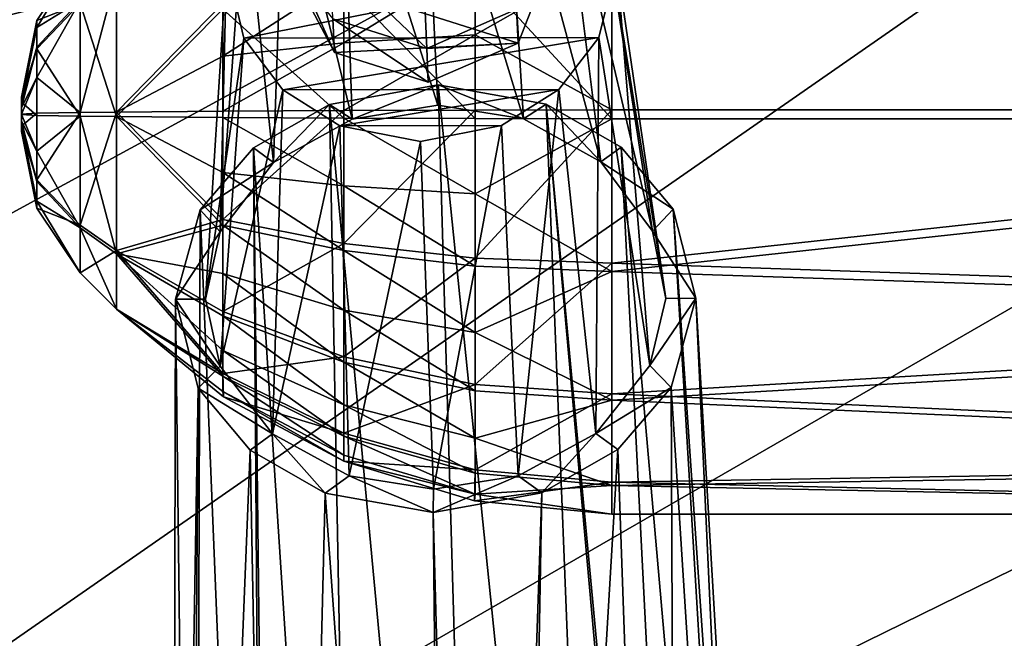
# Model space of a CAD drawing. Header units: metres. Extents: x -1004 to 0, y -808 to 0.
# Tile 24 of 97: x -835 to -786, y -174 to -143. Entities that reach past the tile are written whole.
import ezdxf

# ---------------------------------------------------------------- set-up
doc = ezdxf.new("R2010")
doc.units = ezdxf.units.M

msp = doc.modelspace()

# ---------------------------------------------------------------- linework, layer by layer
at = {"layer": 'top0123413'}
for points in [[(-994.037292, -794.032166, 90), (-994.037292, -10, 90), (-787.024658, -763.271118, 90)], [(-787.024658, -763.271118, 90), (-994.037292, -10, 90), (-533.424561, -638.481384, 90)], [(-994.037292, -10, 90), (-526.238708, -632.856445, 90), (-533.424561, -638.481384, 90)], [(-10, -10, 90), (-502.018646, -625.846375, 90), (-994.037292, -10, 90)], [(-502.018646, -625.846375, 90), (-510.034576, -626.560547, 90), (-994.037292, -10, 90)], [(-994.037292, -10, 90), (-510.034576, -626.560547, 90), (-518.256042, -628.853394, 90)], [(-518.256042, -628.853394, 90), (-526.238708, -632.856445, 90), (-994.037292, -10, 90)], [(-742.780518, -72.276802, 118.761467), (-792.152649, -69.16246, 118.815826), (-933.835571, -166.467499, 117.117363)], [(-933.835571, -166.467499, 117.117363), (-792.152649, -69.16246, 118.815826), (-930.932861, -128.084671, 117.787331)], [(-693.123474, -74.838211, 118.716751), (-742.780518, -72.276802, 118.761467), (-936.402649, -207.471207, 116.401634)], [(-936.402649, -207.471207, 116.401634), (-742.780518, -72.276802, 118.761467), (-933.835571, -166.467499, 117.117363)], [(-938.29071, -245.358398, 115.740311), (-646.118347, -76.727219, 118.683784), (-693.123474, -74.838211, 118.716751)], [(-938.29071, -245.358398, 115.740311), (-693.123474, -74.838211, 118.716751), (-936.402649, -207.471207, 116.401634)], [(-597.805054, -78.120209, 118.65947), (-646.118347, -76.727219, 118.683784), (-938.29071, -245.358398, 115.740311)], [(-939.738831, -283.879303, 115.067932), (-940.71405, -322.342346, 114.396553), (-597.805054, -78.120209, 118.65947)], [(-940.71405, -322.342346, 114.396553), (-513.875122, -606.131226, 109.443001), (-597.805054, -78.120209, 118.65947)], [(-939.738831, -283.879303, 115.067932), (-597.805054, -78.120209, 118.65947), (-938.29071, -245.358398, 115.740311)]]:
    msp.add_3dface(points, dxfattribs=at)
at = {"layer": 'top0123414'}
for points in [[(-918.452148, -133.331024, 2129.335449), (-901.793396, -155.042709, 2143.80835), (-502.018646, -55.05748, 2077.158447)], [(-901.793396, -155.042709, 2143.80835), (-820.791748, -194.333847, 2169.999756), (-502.018646, -55.05748, 2077.158447)], [(-502.018646, -55.05748, 2077.158447), (-820.791748, -194.333847, 2169.999756), (-502.018646, -194.333847, 2169.999756)], [(-502.018646, -57.672649, 2075.415039), (-898.363892, -158.604187, 2142.695801), (-914.9198, -137.676178, 2128.745361)], [(-820.791748, -195.279739, 2167.143799), (-898.363892, -158.604187, 2142.695801), (-502.018646, -57.672649, 2075.415039)], [(-502.018646, -195.279739, 2167.143799), (-820.791748, -195.279739, 2167.143799), (-502.018646, -57.672649, 2075.415039)], [(-901.793396, -155.042709, 2143.80835), (-892.526794, -164.336868, 2150.003662), (-820.791748, -194.333847, 2169.999756)], [(-820.791748, -195.279739, 2167.143799), (-879.806396, -175.047073, 2153.656738), (-898.363892, -158.604187, 2142.695801)], [(-892.526794, -164.336868, 2150.003662), (-882.831726, -172.402756, 2155.380371), (-820.791748, -194.333847, 2169.999756)], [(-820.791748, -194.333847, 2169.999756), (-882.831726, -172.402756, 2155.380371), (-872.716797, -179.259811, 2159.951416)]]:
    msp.add_3dface(points, dxfattribs=at)
at = {"layer": 'top0123415'}
for points in [[(-815.093689, -141.380844, 1731.151855), (-814.969543, -144.356766, 1740.032349), (-819.781982, -139.763992, 1731.548706)], [(-814.969543, -144.356766, 1740.032349), (-819.652527, -142.86673, 1740.807617), (-819.781982, -139.763992, 1731.548706)], [(-808.724548, -139.815399, 1746.451782), (-821.707153, -140.484756, 1746.393066), (-810.401672, -144.081909, 1744.521362)], [(-808.724548, -139.815399, 1746.451782), (-810.401672, -144.081909, 1744.521362), (-810.472107, -142.392761, 1740.849487)], [(-819.582092, -144.555878, 1744.479492), (-821.707153, -140.484756, 1746.393066), (-821.162415, -141.026489, 1741.683105)], [(-821.707153, -140.484756, 1746.393066), (-819.582092, -144.555878, 1744.479492), (-810.401672, -144.081909, 1744.521362)], [(-819.652527, -142.86673, 1740.807617), (-819.582092, -144.555878, 1744.479492), (-821.162415, -141.026489, 1741.683105)], [(-810.472107, -142.392761, 1740.849487), (-814.969543, -144.356766, 1740.032349), (-815.093689, -141.380844, 1731.151855)], [(-810.472107, -142.392761, 1740.849487), (-810.401672, -144.081909, 1744.521362), (-814.969543, -144.356766, 1740.032349)], [(-814.969543, -144.356766, 1740.032349), (-814.899048, -146.045898, 1743.704224), (-819.652527, -142.86673, 1740.807617)], [(-814.899048, -146.045898, 1743.704224), (-819.582092, -144.555878, 1744.479492), (-819.652527, -142.86673, 1740.807617)], [(-810.401672, -144.081909, 1744.521362), (-819.582092, -144.555878, 1744.479492), (-814.899048, -146.045898, 1743.704224)], [(-810.401672, -144.081909, 1744.521362), (-814.899048, -146.045898, 1743.704224), (-814.969543, -144.356766, 1740.032349)]]:
    msp.add_3dface(points, dxfattribs=at)
at = {"layer": 'top0123419'}
for points in [[(-815.154175, -131.288834, 1750.497559), (-819.203979, -132.093002, 1750.205444), (-814.40979, -147.189163, 1789.45459)], [(-811.115723, -132.080444, 1750.055908), (-815.154175, -131.288834, 1750.497559), (-810.134705, -147.873413, 1788.897217)], [(-815.154175, -131.288834, 1750.497559), (-814.40979, -147.189163, 1789.45459), (-810.134705, -147.873413, 1788.897217)], [(-819.203979, -132.093002, 1750.205444), (-822.070129, -133.896927, 1749.430542), (-818.700562, -147.886765, 1789.05542)], [(-819.203979, -132.093002, 1750.205444), (-818.700562, -147.886765, 1789.05542), (-814.40979, -147.189163, 1789.45459)], [(-808.277283, -133.873016, 1749.17688), (-811.115723, -132.080444, 1750.055908), (-806.265991, -150.026627, 1787.330322)], [(-811.115723, -132.080444, 1750.055908), (-810.134705, -147.873413, 1788.897217), (-806.265991, -150.026627, 1787.330322)], [(-822.070129, -133.896927, 1749.430542), (-824.06427, -136.489365, 1748.276245), (-822.617615, -150.051987, 1787.632446)], [(-822.070129, -133.896927, 1749.430542), (-822.617615, -150.051987, 1787.632446), (-818.700562, -147.886765, 1789.05542)], [(-806.316406, -136.461807, 1747.948364), (-808.277283, -133.873016, 1749.17688), (-803.675476, -153.490646, 1784.880737)], [(-808.277283, -133.873016, 1749.17688), (-806.265991, -150.026627, 1787.330322), (-803.675476, -153.490646, 1784.880737)], [(-824.06427, -136.489365, 1748.276245), (-825.285278, -153.523056, 1785.280762), (-822.617615, -150.051987, 1787.632446)], [(-824.06427, -136.489365, 1748.276245), (-824.967712, -140.164902, 1746.602783), (-825.285278, -153.523056, 1785.280762)], [(-805.463989, -140.135239, 1746.242065), (-806.316406, -136.461807, 1747.948364), (-803.020447, -156.846741, 1782.543701)], [(-806.316406, -136.461807, 1747.948364), (-803.675476, -153.490646, 1784.880737), (-803.020447, -156.846741, 1782.543701)], [(-826.016479, -156.881714, 1782.968994), (-824.967712, -140.164902, 1746.602783), (-824.115601, -143.837769, 1744.896851)], [(-824.967712, -140.164902, 1746.602783), (-826.016479, -156.881714, 1782.968994), (-825.285278, -153.523056, 1785.280762)], [(-824.115601, -143.837769, 1744.896851), (-824.967712, -140.164902, 1746.602783), (-805.463989, -140.135239, 1746.242065)], [(-806.367737, -143.811356, 1744.568359), (-824.115601, -143.837769, 1744.896851), (-805.463989, -140.135239, 1746.242065)], [(-803.818481, -160.207703, 1780.231689), (-806.367737, -143.811356, 1744.568359), (-805.463989, -140.135239, 1746.242065)], [(-803.020447, -156.846741, 1782.543701), (-803.818481, -160.207703, 1780.231689), (-805.463989, -140.135239, 1746.242065)], [(-825.294495, -160.239716, 1780.629272), (-826.016479, -156.881714, 1782.968994), (-824.115601, -143.837769, 1744.896851)], [(-825.294495, -160.239716, 1780.629272), (-824.115601, -143.837769, 1744.896851), (-822.157654, -146.424194, 1743.669556)], [(-822.157654, -146.424194, 1743.669556), (-824.115601, -143.837769, 1744.896851), (-806.367737, -143.811356, 1744.568359)], [(-808.364807, -146.406174, 1743.413086), (-822.157654, -146.424194, 1743.669556), (-806.367737, -143.811356, 1744.568359)], [(-806.506592, -163.60231, 1777.93335), (-808.364807, -146.406174, 1743.413086), (-806.367737, -143.811356, 1744.568359)], [(-803.818481, -160.207703, 1780.231689), (-806.506592, -163.60231, 1777.93335), (-806.367737, -143.811356, 1744.568359)], [(-822.683289, -163.626297, 1778.23291), (-825.294495, -160.239716, 1780.629272), (-822.157654, -146.424194, 1743.669556)], [(-822.683289, -163.626297, 1778.23291), (-822.157654, -146.424194, 1743.669556), (-819.316589, -148.219437, 1742.789185)], [(-819.316589, -148.219437, 1742.789185), (-822.157654, -146.424194, 1743.669556), (-808.364807, -146.406174, 1743.413086)], [(-814.397888, -146.17627, 1790.155884), (-819.825256, -147.156723, 1789.583008), (-811.889832, -231.928802, 1918.716064)], [(-819.825256, -147.156723, 1789.583008), (-814.397888, -146.17627, 1790.155884), (-818.700562, -147.886765, 1789.05542)], [(-811.228333, -148.207397, 1742.639404), (-819.316589, -148.219437, 1742.789185), (-808.364807, -146.406174, 1743.413086)], [(-814.397888, -146.17627, 1790.155884), (-814.40979, -147.189163, 1789.45459), (-818.700562, -147.886765, 1789.05542)], [(-810.134705, -147.873413, 1788.897217), (-814.40979, -147.189163, 1789.45459), (-814.397888, -146.17627, 1790.155884)], [(-811.889832, -231.928802, 1918.716064), (-805.622742, -231.939529, 1916.237183), (-814.397888, -146.17627, 1790.155884)], [(-805.622742, -231.939529, 1916.237183), (-808.992432, -147.140244, 1789.382568), (-814.397888, -146.17627, 1790.155884)], [(-808.992432, -147.140244, 1789.382568), (-810.134705, -147.873413, 1788.897217), (-814.397888, -146.17627, 1790.155884)], [(-810.397034, -165.714615, 1776.546509), (-811.228333, -148.207397, 1742.639404), (-808.364807, -146.406174, 1743.413086)], [(-806.506592, -163.60231, 1777.93335), (-810.397034, -165.714615, 1776.546509), (-808.364807, -146.406174, 1743.413086)], [(-806.265991, -150.026627, 1787.330322), (-810.134705, -147.873413, 1788.897217), (-808.992432, -147.140244, 1789.382568)], [(-805.622742, -231.939529, 1916.237183), (-801.391174, -231.861755, 1910.879028), (-808.992432, -147.140244, 1789.382568)], [(-801.391174, -231.861755, 1910.879028), (-801.025452, -232.134949, 1910.638794), (-808.992432, -147.140244, 1789.382568)], [(-808.992432, -147.140244, 1789.382568), (-801.025452, -232.134949, 1910.638794), (-805.241333, -149.293579, 1787.817993)], [(-805.241333, -149.293579, 1787.817993), (-806.265991, -150.026627, 1787.330322), (-808.992432, -147.140244, 1789.382568)], [(-819.825256, -147.156723, 1789.583008), (-823.625061, -149.321518, 1788.157959), (-818.244263, -231.958725, 1916.470581)], [(-823.625061, -149.321518, 1788.157959), (-819.825256, -147.156723, 1789.583008), (-822.617615, -150.051987, 1787.632446)], [(-822.617615, -150.051987, 1787.632446), (-819.825256, -147.156723, 1789.583008), (-818.700562, -147.886765, 1789.05542)], [(-819.825256, -147.156723, 1789.583008), (-818.244263, -231.958725, 1916.470581), (-811.889832, -231.928802, 1918.716064)], [(-818.840637, -165.727173, 1776.702881), (-822.683289, -163.626297, 1778.23291), (-819.316589, -148.219437, 1742.789185)], [(-811.228333, -148.207397, 1742.639404), (-815.277954, -149.011307, 1742.347412), (-819.316589, -148.219437, 1742.789185)], [(-818.840637, -165.727173, 1776.702881), (-819.316589, -148.219437, 1742.789185), (-815.277954, -149.011307, 1742.347412)], [(-814.626465, -166.391434, 1776.1604), (-815.277954, -149.011307, 1742.347412), (-811.228333, -148.207397, 1742.639404)], [(-810.397034, -165.714615, 1776.546509), (-814.626465, -166.391434, 1776.1604), (-811.228333, -148.207397, 1742.639404)], [(-814.626465, -166.391434, 1776.1604), (-818.840637, -165.727173, 1776.702881), (-815.277954, -149.011307, 1742.347412)], [(-823.625061, -149.321518, 1788.157959), (-826.283752, -152.428574, 1786.058228), (-823.044739, -232.168427, 1911.046143)], [(-826.283752, -152.428574, 1786.058228), (-823.625061, -149.321518, 1788.157959), (-822.617615, -150.051987, 1787.632446)], [(-823.625061, -149.321518, 1788.157959), (-822.671265, -231.894119, 1911.272583), (-818.244263, -231.958725, 1916.470581)], [(-822.671265, -231.894119, 1911.272583), (-823.625061, -149.321518, 1788.157959), (-823.044739, -232.168427, 1911.046143)], [(-805.241333, -149.293579, 1787.817993), (-802.652649, -152.392639, 1785.621216), (-806.265991, -150.026627, 1787.330322)], [(-801.025452, -232.134949, 1910.638794), (-797.615112, -236.063629, 1906.931152), (-805.241333, -149.293579, 1787.817993)], [(-805.241333, -149.293579, 1787.817993), (-797.615112, -236.063629, 1906.931152), (-802.652649, -152.392639, 1785.621216)], [(-826.283752, -152.428574, 1786.058228), (-822.617615, -150.051987, 1787.632446), (-825.285278, -153.523056, 1785.280762)], [(-802.652649, -152.392639, 1785.621216), (-803.675476, -153.490646, 1784.880737), (-806.265991, -150.026627, 1787.330322)], [(-826.283752, -152.428574, 1786.058228), (-827.516235, -156.884186, 1782.996582), (-826.577942, -236.107666, 1907.466797)], [(-827.516235, -156.884186, 1782.996582), (-826.283752, -152.428574, 1786.058228), (-825.285278, -153.523056, 1785.280762)], [(-823.044739, -232.168427, 1911.046143), (-826.283752, -152.428574, 1786.058228), (-826.577942, -236.107666, 1907.466797)], [(-802.652649, -152.392639, 1785.621216), (-801.520691, -156.84465, 1782.515869), (-803.675476, -153.490646, 1784.880737)], [(-797.615112, -236.063629, 1906.931152), (-796.621277, -239.990692, 1902.641724), (-802.652649, -152.392639, 1785.621216)], [(-802.652649, -152.392639, 1785.621216), (-796.621277, -239.990692, 1902.641724), (-801.520691, -156.84465, 1782.515869)], [(-827.516235, -156.884186, 1782.996582), (-825.285278, -153.523056, 1785.280762), (-826.016479, -156.881714, 1782.968994)], [(-801.520691, -156.84465, 1782.515869), (-803.020447, -156.846741, 1782.543701), (-803.675476, -153.490646, 1784.880737)], [(-826.577942, -236.107666, 1907.466797), (-827.516235, -156.884186, 1782.996582), (-827.717712, -240.037979, 1903.216919)], [(-827.516235, -156.884186, 1782.996582), (-826.384033, -161.336319, 1779.891113), (-827.717712, -240.037979, 1903.216919)], [(-825.294495, -160.239716, 1780.629272), (-827.516235, -156.884186, 1782.996582), (-826.016479, -156.881714, 1782.968994)], [(-826.384033, -161.336319, 1779.891113), (-827.516235, -156.884186, 1782.996582), (-825.294495, -160.239716, 1780.629272)], [(-803.020447, -156.846741, 1782.543701), (-801.520691, -156.84465, 1782.515869), (-803.818481, -160.207703, 1780.231689)], [(-801.520691, -156.84465, 1782.515869), (-802.753418, -161.300385, 1779.454102), (-803.818481, -160.207703, 1780.231689)], [(-801.520691, -156.84465, 1782.515869), (-797.51825, -243.219452, 1898.569214), (-802.753418, -161.300385, 1779.454102)], [(-796.621277, -239.990692, 1902.641724), (-797.51825, -243.219452, 1898.569214), (-801.520691, -156.84465, 1782.515869)], [(-822.683289, -163.626297, 1778.23291), (-826.384033, -161.336319, 1779.891113), (-825.294495, -160.239716, 1780.629272)], [(-803.818481, -160.207703, 1780.231689), (-802.753418, -161.300385, 1779.454102), (-806.506592, -163.60231, 1777.93335)], [(-827.717712, -240.037979, 1903.216919), (-826.384033, -161.336319, 1779.891113), (-826.962158, -243.264221, 1899.11377)], [(-826.384033, -161.336319, 1779.891113), (-823.791443, -164.438278, 1777.692261), (-826.962158, -243.264221, 1899.11377)], [(-823.791443, -164.438278, 1777.692261), (-826.384033, -161.336319, 1779.891113), (-822.683289, -163.626297, 1778.23291)], [(-802.753418, -161.300385, 1779.454102), (-805.416077, -164.410339, 1777.352417), (-806.506592, -163.60231, 1777.93335)], [(-802.753418, -161.300385, 1779.454102), (-802.358093, -251.052414, 1897.449829), (-805.416077, -164.410339, 1777.352417)], [(-797.51825, -243.219452, 1898.569214), (-802.358093, -251.052414, 1897.449829), (-802.753418, -161.300385, 1779.454102)], [(-820.043884, -166.588425, 1776.129883), (-823.791443, -164.438278, 1777.692261), (-822.683289, -163.626297, 1778.23291)], [(-820.043884, -166.588425, 1776.129883), (-822.683289, -163.626297, 1778.23291), (-818.840637, -165.727173, 1776.702881)], [(-806.506592, -163.60231, 1777.93335), (-809.21228, -166.57196, 1775.929565), (-810.397034, -165.714615, 1776.546509)], [(-806.506592, -163.60231, 1777.93335), (-805.416077, -164.410339, 1777.352417), (-809.21228, -166.57196, 1775.929565)], [(-826.962158, -243.264221, 1899.11377), (-823.791443, -164.438278, 1777.692261), (-822.14325, -251.082504, 1897.815674)], [(-823.791443, -164.438278, 1777.692261), (-820.043884, -166.588425, 1776.129883), (-822.14325, -251.082504, 1897.815674)], [(-802.358093, -251.052414, 1897.449829), (-810.802673, -254.743591, 1896.770142), (-805.416077, -164.410339, 1777.352417)], [(-805.416077, -164.410339, 1777.352417), (-810.802673, -254.743591, 1896.770142), (-809.21228, -166.57196, 1775.929565)], [(-814.639038, -167.552185, 1775.356812), (-820.043884, -166.588425, 1776.129883), (-818.840637, -165.727173, 1776.702881)], [(-814.639038, -167.552185, 1775.356812), (-818.840637, -165.727173, 1776.702881), (-814.626465, -166.391434, 1776.1604)], [(-809.21228, -166.57196, 1775.929565), (-814.639038, -167.552185, 1775.356812), (-810.397034, -165.714615, 1776.546509)], [(-810.397034, -165.714615, 1776.546509), (-814.639038, -167.552185, 1775.356812), (-814.626465, -166.391434, 1776.1604)], [(-822.14325, -251.082504, 1897.815674), (-820.043884, -166.588425, 1776.129883), (-813.718384, -254.748016, 1896.823975)], [(-820.043884, -166.588425, 1776.129883), (-814.639038, -167.552185, 1775.356812), (-813.718384, -254.748016, 1896.823975)], [(-809.21228, -166.57196, 1775.929565), (-812.256836, -254.960907, 1896.97937), (-814.639038, -167.552185, 1775.356812)], [(-810.802673, -254.743591, 1896.770142), (-812.256836, -254.960907, 1896.97937), (-809.21228, -166.57196, 1775.929565)], [(-813.718384, -254.748016, 1896.823975), (-814.639038, -167.552185, 1775.356812), (-812.256836, -254.960907, 1896.97937)]]:
    msp.add_3dface(points, dxfattribs=at)
at = {"layer": 'top0123421'}
for points in [[(-735.21582, -137.453842, 1747.1604), (-735.21582, -147.423447, 1744.369873), (-805.718384, -139.787186, 1745.977295)], [(-805.718384, -140.197998, 1782.930054), (-735.21582, -147.868073, 1784.367432), (-735.21582, -137.838913, 1781.799194)], [(-832.286926, -142.101898, 1770.037231), (-832.286926, -139.717316, 1764.456787), (-834.454651, -142.961349, 1764.420654)], [(-834.454651, -142.961349, 1764.420654), (-832.286926, -139.717316, 1764.456787), (-834.454651, -143.29718, 1762.626221)], [(-832.286926, -139.717316, 1764.456787), (-832.286926, -141.977219, 1758.824707), (-834.454651, -143.29718, 1762.626221)], [(-812.546509, -140.051422, 1746.595703), (-812.546509, -143.664673, 1745.455688), (-819.112305, -144.074921, 1747.404663)], [(-812.546509, -140.051422, 1746.595703), (-819.112305, -144.074921, 1747.404663), (-819.112305, -140.834015, 1748.427246)], [(-805.718384, -139.787186, 1745.977295), (-812.546509, -143.664673, 1745.455688), (-812.546509, -140.051422, 1746.595703)], [(-805.718384, -139.787186, 1745.977295), (-805.718384, -147.423447, 1744.369873), (-812.546509, -143.664673, 1745.455688)], [(-805.718384, -140.197998, 1782.930054), (-812.546509, -140.448441, 1782.305908), (-805.718384, -147.868088, 1784.36731)], [(-805.718384, -139.787186, 1745.977295), (-735.21582, -147.423447, 1744.369873), (-805.718384, -147.423447, 1744.369873)], [(-805.718384, -140.197998, 1782.930054), (-805.718384, -147.868088, 1784.36731), (-735.21582, -147.868073, 1784.367432)], [(-832.286926, -141.977219, 1758.824707), (-830.467102, -140.676178, 1757.552246), (-832.286926, -147.557648, 1756.440186)], [(-830.467102, -140.676178, 1757.552246), (-830.467102, -147.537399, 1754.620483), (-832.286926, -147.557648, 1756.440186)], [(-830.467102, -140.676178, 1757.552246), (-825.16333, -142.104889, 1751.401367), (-830.467102, -147.537399, 1754.620483)], [(-812.546509, -140.448441, 1782.305908), (-819.112305, -141.190125, 1780.45752), (-812.546509, -147.860626, 1783.694824)], [(-812.546509, -140.448441, 1782.305908), (-812.546509, -147.860626, 1783.694824), (-805.718384, -147.868088, 1784.36731)], [(-830.467102, -140.829453, 1771.338257), (-832.286926, -142.101898, 1770.037231), (-830.467102, -147.754135, 1774.116699)], [(-830.467102, -140.829453, 1771.338257), (-830.467102, -147.754135, 1774.116699), (-825.16333, -142.394562, 1777.455811)], [(-819.112305, -140.834015, 1748.427246), (-825.16333, -144.741135, 1750.56958), (-825.16333, -142.104889, 1751.401367)], [(-819.112305, -144.074921, 1747.404663), (-825.16333, -144.741135, 1750.56958), (-819.112305, -140.834015, 1748.427246)], [(-819.112305, -141.190125, 1780.45752), (-825.16333, -142.394562, 1777.455811), (-819.112305, -147.838486, 1781.703247)], [(-819.112305, -141.190125, 1780.45752), (-819.112305, -147.838486, 1781.703247), (-812.546509, -147.860626, 1783.694824)], [(-834.454651, -143.29718, 1762.626221), (-832.286926, -141.977219, 1758.824707), (-834.454651, -144.293488, 1761.096313)], [(-832.286926, -141.977219, 1758.824707), (-834.454651, -145.798935, 1760.063477), (-834.454651, -144.293488, 1761.096313)], [(-832.286926, -141.977219, 1758.824707), (-832.286926, -147.557648, 1756.440186), (-834.454651, -145.798935, 1760.063477)], [(-832.286926, -147.734009, 1772.296997), (-832.286926, -142.101898, 1770.037231), (-834.454651, -144.367126, 1767.714722)], [(-834.454651, -144.367126, 1767.714722), (-832.286926, -142.101898, 1770.037231), (-834.454651, -142.961349, 1764.420654)], [(-832.286926, -142.101898, 1770.037231), (-832.286926, -147.734009, 1772.296997), (-830.467102, -147.754135, 1774.116699)], [(-825.16333, -142.104889, 1751.401367), (-825.16333, -144.741135, 1750.56958), (-830.467102, -147.537399, 1754.620483)], [(-830.467102, -147.754135, 1774.116699), (-825.16333, -147.802521, 1778.469116), (-825.16333, -142.394562, 1777.455811)], [(-825.16333, -142.394562, 1777.455811), (-825.16333, -147.802521, 1778.469116), (-819.112305, -147.838486, 1781.703247)], [(-834.454651, -142.961349, 1764.420654), (-835.21582, -146.787949, 1764.378174), (-834.454651, -144.367126, 1767.714722)], [(-835.21582, -146.787949, 1764.378174), (-834.454651, -142.961349, 1764.420654), (-835.21582, -146.849625, 1764.049194)], [(-834.454651, -142.961349, 1764.420654), (-834.454651, -143.29718, 1762.626221), (-835.21582, -146.849625, 1764.049194)], [(-835.21582, -146.849625, 1764.049194), (-834.454651, -143.29718, 1762.626221), (-835.21582, -147.032547, 1763.768799)], [(-834.454651, -143.29718, 1762.626221), (-834.454651, -144.293488, 1761.096313), (-835.21582, -147.032547, 1763.768799)], [(-819.112305, -144.074921, 1747.404663), (-812.546509, -143.664673, 1745.455688), (-819.112305, -147.453049, 1747.033936)], [(-819.112305, -147.453049, 1747.033936), (-812.546509, -143.664673, 1745.455688), (-812.546509, -147.430908, 1745.042358)], [(-812.546509, -143.664673, 1745.455688), (-805.718384, -147.423447, 1744.369873), (-812.546509, -147.430908, 1745.042358)], [(-825.16333, -144.741135, 1750.56958), (-819.112305, -144.074921, 1747.404663), (-825.16333, -147.488998, 1750.268066)], [(-825.16333, -147.488998, 1750.268066), (-819.112305, -144.074921, 1747.404663), (-819.112305, -147.453049, 1747.033936)], [(-835.21582, -147.032547, 1763.768799), (-834.454651, -144.293488, 1761.096313), (-835.21582, -147.308746, 1763.579956)], [(-834.454651, -144.293488, 1761.096313), (-834.454651, -145.798935, 1760.063477), (-835.21582, -147.308746, 1763.579956)], [(-835.21582, -146.787949, 1764.378174), (-835.21582, -147.046158, 1764.981934), (-834.454651, -144.367126, 1767.714722)], [(-834.454651, -144.367126, 1767.714722), (-835.21582, -147.046158, 1764.981934), (-834.454651, -147.697876, 1769.052979)], [(-834.454651, -147.697876, 1769.052979), (-832.286926, -147.734009, 1772.296997), (-834.454651, -144.367126, 1767.714722)], [(-830.467102, -147.537399, 1754.620483), (-825.16333, -144.741135, 1750.56958), (-825.16333, -147.488998, 1750.268066)], [(-835.21582, -147.308746, 1763.579956), (-834.454651, -145.798935, 1760.063477), (-835.21582, -147.636215, 1763.510864)], [(-834.454651, -145.798935, 1760.063477), (-834.454651, -147.593689, 1759.684204), (-835.21582, -147.636215, 1763.510864)], [(-832.286926, -147.557648, 1756.440186), (-834.454651, -147.593689, 1759.684204), (-834.454651, -145.798935, 1760.063477)], [(-835.21582, -146.849625, 1764.049194), (-835.21582, -148.503555, 1764.359131), (-835.21582, -146.787949, 1764.378174)], [(-835.21582, -148.503555, 1764.359131), (-835.21582, -148.441925, 1764.68811), (-835.21582, -146.787949, 1764.378174)], [(-835.21582, -146.787949, 1764.378174), (-835.21582, -148.441925, 1764.68811), (-835.21582, -148.259048, 1764.968384)], [(-835.21582, -146.787949, 1764.378174), (-835.21582, -148.259048, 1764.968384), (-835.21582, -147.046158, 1764.981934)], [(-835.21582, -147.032547, 1763.768799), (-835.21582, -148.245514, 1763.755371), (-835.21582, -146.849625, 1764.049194)], [(-835.21582, -148.245514, 1763.755371), (-835.21582, -148.503555, 1764.359131), (-835.21582, -146.849625, 1764.049194)], [(-835.21582, -147.032547, 1763.768799), (-835.21582, -147.308746, 1763.579956), (-835.21582, -148.245514, 1763.755371)], [(-835.21582, -147.046158, 1764.981934), (-835.21582, -147.655304, 1765.22644), (-834.454651, -147.697876, 1769.052979)], [(-835.21582, -148.259048, 1764.968384), (-835.21582, -147.982834, 1765.157471), (-835.21582, -147.046158, 1764.981934)], [(-835.21582, -147.046158, 1764.981934), (-835.21582, -147.982834, 1765.157471), (-835.21582, -147.655304, 1765.22644)], [(-835.21582, -147.308746, 1763.579956), (-835.21582, -147.636215, 1763.510864), (-835.21582, -148.245514, 1763.755371)], [(-835.21582, -147.636215, 1763.510864), (-834.454651, -147.593689, 1759.684204), (-835.21582, -148.245514, 1763.755371)], [(-834.454651, -147.593689, 1759.684204), (-834.454651, -150.924408, 1761.022583), (-835.21582, -148.245514, 1763.755371)], [(-834.454651, -147.593689, 1759.684204), (-832.286926, -147.557648, 1756.440186), (-834.454651, -150.924408, 1761.022583)], [(-832.286926, -147.557648, 1756.440186), (-832.286926, -153.189667, 1758.700073), (-834.454651, -150.924408, 1761.022583)], [(-832.286926, -147.557648, 1756.440186), (-830.467102, -147.537399, 1754.620483), (-832.286926, -153.189667, 1758.700073)], [(-830.467102, -147.537399, 1754.620483), (-830.467102, -154.462097, 1757.399048), (-832.286926, -153.189667, 1758.700073)], [(-830.467102, -147.537399, 1754.620483), (-825.16333, -147.488998, 1750.268066), (-825.16333, -152.896973, 1751.281494)], [(-830.467102, -154.462097, 1757.399048), (-830.467102, -147.537399, 1754.620483), (-825.16333, -152.896973, 1751.281494)], [(-819.112305, -154.10141, 1748.279785), (-825.16333, -152.896973, 1751.281494), (-819.112305, -147.453049, 1747.033936)], [(-825.16333, -152.896973, 1751.281494), (-825.16333, -147.488998, 1750.268066), (-819.112305, -147.453049, 1747.033936)], [(-812.546509, -154.843094, 1746.431274), (-819.112305, -154.10141, 1748.279785), (-812.546509, -147.430908, 1745.042358)], [(-819.112305, -154.10141, 1748.279785), (-819.112305, -147.453049, 1747.033936), (-812.546509, -147.430908, 1745.042358)], [(-812.546509, -147.430908, 1745.042358), (-805.718384, -147.423447, 1744.369873), (-812.546509, -154.843094, 1746.431274)], [(-805.718384, -147.423447, 1744.369873), (-805.718384, -155.093552, 1745.807129), (-812.546509, -154.843094, 1746.431274)], [(-735.21582, -147.423447, 1744.369873), (-805.718384, -155.093552, 1745.807129), (-805.718384, -147.423447, 1744.369873)], [(-735.21582, -147.423447, 1744.369873), (-735.21582, -157.452606, 1746.937988), (-805.718384, -155.093552, 1745.807129)], [(-834.454651, -147.697876, 1769.052979), (-835.21582, -147.655304, 1765.22644), (-834.454651, -149.492661, 1768.673828)], [(-835.21582, -147.655304, 1765.22644), (-835.21582, -147.982834, 1765.157471), (-834.454651, -149.492661, 1768.673828)], [(-834.454651, -149.492661, 1768.673828), (-835.21582, -147.982834, 1765.157471), (-834.454651, -150.998062, 1767.640991)], [(-835.21582, -147.982834, 1765.157471), (-835.21582, -148.259048, 1764.968384), (-834.454651, -150.998062, 1767.640991)], [(-832.286926, -147.734009, 1772.296997), (-834.454651, -147.697876, 1769.052979), (-834.454651, -149.492661, 1768.673828)], [(-832.286926, -153.314331, 1769.912476), (-832.286926, -147.734009, 1772.296997), (-834.454651, -149.492661, 1768.673828)], [(-830.467102, -147.754135, 1774.116699), (-832.286926, -147.734009, 1772.296997), (-830.467102, -154.615341, 1771.184937)], [(-832.286926, -147.734009, 1772.296997), (-832.286926, -153.314331, 1769.912476), (-830.467102, -154.615341, 1771.184937)], [(-825.16333, -147.802521, 1778.469116), (-830.467102, -147.754135, 1774.116699), (-825.16333, -150.550385, 1778.167603)], [(-825.16333, -150.550385, 1778.167603), (-830.467102, -147.754135, 1774.116699), (-825.16333, -153.18663, 1777.335815)], [(-830.467102, -147.754135, 1774.116699), (-830.467102, -154.615341, 1771.184937), (-825.16333, -153.18663, 1777.335815)], [(-819.112305, -147.838486, 1781.703247), (-825.16333, -147.802521, 1778.469116), (-819.112305, -151.216599, 1781.332642)], [(-819.112305, -151.216599, 1781.332642), (-825.16333, -147.802521, 1778.469116), (-825.16333, -150.550385, 1778.167603)], [(-812.546509, -147.860626, 1783.694824), (-819.112305, -147.838486, 1781.703247), (-812.546509, -151.626846, 1783.281616)], [(-812.546509, -151.626846, 1783.281616), (-819.112305, -147.838486, 1781.703247), (-819.112305, -151.216599, 1781.332642)], [(-805.718384, -147.868088, 1784.36731), (-812.546509, -147.860626, 1783.694824), (-812.546509, -151.626846, 1783.281616)], [(-805.718384, -155.504318, 1782.759888), (-805.718384, -147.868088, 1784.36731), (-812.546509, -151.626846, 1783.281616)], [(-805.718384, -147.868088, 1784.36731), (-805.718384, -155.504318, 1782.759888), (-735.21582, -147.868073, 1784.367432)], [(-735.21582, -147.868073, 1784.367432), (-805.718384, -155.504318, 1782.759888), (-735.21582, -157.837677, 1781.576904)], [(-835.21582, -148.245514, 1763.755371), (-834.454651, -150.924408, 1761.022583), (-835.21582, -148.503555, 1764.359131)], [(-834.454651, -150.998062, 1767.640991), (-835.21582, -148.259048, 1764.968384), (-834.454651, -151.994354, 1766.111084)], [(-835.21582, -148.259048, 1764.968384), (-835.21582, -148.441925, 1764.68811), (-834.454651, -151.994354, 1766.111084)], [(-834.454651, -151.994354, 1766.111084), (-835.21582, -148.441925, 1764.68811), (-834.454651, -152.330154, 1764.316528)], [(-835.21582, -148.441925, 1764.68811), (-835.21582, -148.503555, 1764.359131), (-834.454651, -152.330154, 1764.316528)], [(-834.454651, -150.924408, 1761.022583), (-834.454651, -152.330154, 1764.316528), (-835.21582, -148.503555, 1764.359131)], [(-832.286926, -153.314331, 1769.912476), (-834.454651, -149.492661, 1768.673828), (-834.454651, -150.998062, 1767.640991)], [(-819.112305, -154.457489, 1780.310059), (-825.16333, -150.550385, 1778.167603), (-825.16333, -153.18663, 1777.335815)], [(-819.112305, -151.216599, 1781.332642), (-825.16333, -150.550385, 1778.167603), (-819.112305, -154.457489, 1780.310059)], [(-834.454651, -150.924408, 1761.022583), (-832.286926, -153.189667, 1758.700073), (-834.454651, -152.330154, 1764.316528)], [(-834.454651, -151.994354, 1766.111084), (-832.286926, -153.314331, 1769.912476), (-834.454651, -150.998062, 1767.640991)], [(-812.546509, -155.240082, 1782.141479), (-812.546509, -151.626846, 1783.281616), (-819.112305, -151.216599, 1781.332642)], [(-812.546509, -155.240082, 1782.141479), (-819.112305, -151.216599, 1781.332642), (-819.112305, -154.457489, 1780.310059)], [(-834.454651, -152.330154, 1764.316528), (-832.286926, -155.574203, 1764.280518), (-834.454651, -151.994354, 1766.111084)], [(-832.286926, -155.574203, 1764.280518), (-832.286926, -153.314331, 1769.912476), (-834.454651, -151.994354, 1766.111084)], [(-805.718384, -155.504318, 1782.759888), (-812.546509, -151.626846, 1783.281616), (-812.546509, -155.240082, 1782.141479)], [(-832.286926, -153.189667, 1758.700073), (-832.286926, -155.574203, 1764.280518), (-834.454651, -152.330154, 1764.316528)], [(-830.467102, -154.462097, 1757.399048), (-825.16333, -152.896973, 1751.281494), (-825.16333, -157.505508, 1754.287231)], [(-825.16333, -157.505508, 1754.287231), (-825.16333, -152.896973, 1751.281494), (-819.112305, -154.10141, 1748.279785)], [(-832.286926, -153.189667, 1758.700073), (-830.467102, -154.462097, 1757.399048), (-832.286926, -155.574203, 1764.280518)], [(-830.467102, -154.615341, 1771.184937), (-832.286926, -153.314331, 1769.912476), (-830.467102, -157.39389, 1764.260254)], [(-832.286926, -153.314331, 1769.912476), (-832.286926, -155.574203, 1764.280518), (-830.467102, -157.39389, 1764.260254)], [(-825.16333, -153.18663, 1777.335815), (-830.467102, -154.615341, 1771.184937), (-825.16333, -155.60994, 1776.005737)], [(-819.112305, -157.43663, 1778.674805), (-825.16333, -153.18663, 1777.335815), (-825.16333, -155.60994, 1776.005737)], [(-819.112305, -157.43663, 1778.674805), (-819.112305, -154.457489, 1780.310059), (-825.16333, -153.18663, 1777.335815)], [(-830.467102, -154.462097, 1757.399048), (-830.467102, -157.39389, 1764.260254), (-832.286926, -155.574203, 1764.280518)], [(-830.467102, -157.39389, 1764.260254), (-830.467102, -154.462097, 1757.399048), (-825.16333, -160.612976, 1758.827759)], [(-825.16333, -160.612976, 1758.827759), (-830.467102, -154.462097, 1757.399048), (-825.16333, -157.505508, 1754.287231)], [(-819.112305, -159.766968, 1751.974854), (-825.16333, -157.505508, 1754.287231), (-819.112305, -154.10141, 1748.279785)], [(-819.112305, -159.766968, 1751.974854), (-819.112305, -154.10141, 1748.279785), (-812.546509, -154.843094, 1746.431274)], [(-812.546509, -158.561493, 1780.318481), (-819.112305, -154.457489, 1780.310059), (-819.112305, -157.43663, 1778.674805)], [(-812.546509, -155.240082, 1782.141479), (-819.112305, -154.457489, 1780.310059), (-812.546509, -158.561493, 1780.318481)], [(-830.467102, -154.615341, 1771.184937), (-825.16333, -157.727188, 1774.228394), (-825.16333, -155.60994, 1776.005737)], [(-830.467102, -157.39389, 1764.260254), (-825.16333, -160.732941, 1769.619873), (-830.467102, -154.615341, 1771.184937)], [(-825.16333, -160.732941, 1769.619873), (-825.16333, -159.457016, 1772.072144), (-830.467102, -154.615341, 1771.184937)], [(-830.467102, -154.615341, 1771.184937), (-825.16333, -159.457016, 1772.072144), (-825.16333, -157.727188, 1774.228394)], [(-812.546509, -161.159561, 1750.551025), (-819.112305, -159.766968, 1751.974854), (-812.546509, -154.843094, 1746.431274)], [(-812.546509, -154.843094, 1746.431274), (-805.718384, -155.093552, 1745.807129), (-812.546509, -161.159561, 1750.551025)], [(-805.718384, -155.093552, 1745.807129), (-805.718384, -161.629791, 1750.07019), (-812.546509, -161.159561, 1750.551025)], [(-812.546509, -158.561493, 1780.318481), (-805.718384, -155.504318, 1782.759888), (-812.546509, -155.240082, 1782.141479)], [(-805.718384, -161.944183, 1778.352661), (-805.718384, -155.504318, 1782.759888), (-812.546509, -158.561493, 1780.318481)], [(-735.21582, -157.452606, 1746.937988), (-805.718384, -161.629791, 1750.07019), (-805.718384, -155.093552, 1745.807129)], [(-805.718384, -155.504318, 1782.759888), (-805.718384, -161.944183, 1778.352661), (-735.21582, -157.837677, 1781.576904)], [(-825.16333, -155.60994, 1776.005737), (-825.16333, -157.727188, 1774.228394), (-819.112305, -160.03949, 1776.489868)], [(-819.112305, -160.03949, 1776.489868), (-819.112305, -157.43663, 1778.674805), (-825.16333, -155.60994, 1776.005737)], [(-825.132263, -161.766251, 1764.21167), (-825.16333, -161.505936, 1766.96582), (-830.467102, -157.39389, 1764.260254)], [(-825.16333, -161.505936, 1766.96582), (-825.16333, -160.732941, 1769.619873), (-830.467102, -157.39389, 1764.260254)], [(-825.132263, -161.766251, 1764.21167), (-830.467102, -157.39389, 1764.260254), (-825.16333, -160.612976, 1758.827759)], [(-812.546509, -161.463394, 1777.882446), (-819.112305, -157.43663, 1778.674805), (-819.112305, -160.03949, 1776.489868)], [(-812.546509, -161.463394, 1777.882446), (-812.546509, -158.561493, 1780.318481), (-819.112305, -157.43663, 1778.674805)], [(-735.21582, -157.452606, 1746.937988), (-735.21582, -164.854034, 1754.176758), (-805.718384, -161.629791, 1750.07019)], [(-825.16333, -160.612976, 1758.827759), (-825.16333, -157.505508, 1754.287231), (-819.112305, -159.766968, 1751.974854)], [(-825.16333, -157.727188, 1774.228394), (-819.112305, -162.166077, 1773.838989), (-819.112305, -160.03949, 1776.489868)], [(-825.16333, -159.457016, 1772.072144), (-819.112305, -162.166077, 1773.838989), (-825.16333, -157.727188, 1774.228394)], [(-735.21582, -157.837677, 1781.576904), (-805.718384, -161.944183, 1778.352661), (-735.21582, -165.076355, 1774.175537)], [(-812.546509, -161.463394, 1777.882446), (-805.718384, -161.944183, 1778.352661), (-812.546509, -158.561493, 1780.318481)], [(-825.16333, -160.732941, 1769.619873), (-819.112305, -163.73465, 1770.824341), (-825.16333, -159.457016, 1772.072144)], [(-819.112305, -163.73465, 1770.824341), (-819.112305, -162.166077, 1773.838989), (-825.16333, -159.457016, 1772.072144)], [(-819.112305, -163.587173, 1757.556885), (-825.16333, -160.612976, 1758.827759), (-819.112305, -159.766968, 1751.974854)], [(-819.112305, -163.587173, 1757.556885), (-819.112305, -159.766968, 1751.974854), (-812.546509, -161.159561, 1750.551025)], [(-819.112305, -160.03949, 1776.489868), (-819.112305, -162.166077, 1773.838989), (-812.546509, -163.834305, 1774.927124)], [(-812.546509, -163.834305, 1774.927124), (-812.546509, -161.463394, 1777.882446), (-819.112305, -160.03949, 1776.489868)], [(-825.132263, -161.766251, 1764.21167), (-825.16333, -160.612976, 1758.827759), (-819.112305, -163.587173, 1757.556885)], [(-825.16333, -161.505936, 1766.96582), (-819.112305, -164.684952, 1767.561401), (-825.16333, -160.732941, 1769.619873)], [(-819.112305, -164.684952, 1767.561401), (-819.112305, -163.73465, 1770.824341), (-825.16333, -160.732941, 1769.619873)], [(-812.546509, -165.418671, 1756.774292), (-819.112305, -163.587173, 1757.556885), (-812.546509, -161.159561, 1750.551025)], [(-812.546509, -161.159561, 1750.551025), (-805.718384, -161.629791, 1750.07019), (-812.546509, -165.418671, 1756.774292)], [(-825.132263, -161.766251, 1764.21167), (-819.112488, -164.980911, 1764.175903), (-825.16333, -161.505936, 1766.96582)], [(-819.112488, -164.980911, 1764.175903), (-819.112305, -164.684952, 1767.561401), (-825.16333, -161.505936, 1766.96582)], [(-819.112488, -164.980911, 1764.175903), (-825.132263, -161.766251, 1764.21167), (-819.112305, -163.587173, 1757.556885)], [(-805.718384, -161.944183, 1778.352661), (-812.546509, -161.463394, 1777.882446), (-812.546509, -163.834305, 1774.927124)], [(-805.718384, -161.629791, 1750.07019), (-805.718384, -166.037094, 1756.51001), (-812.546509, -165.418671, 1756.774292)], [(-735.21582, -164.854034, 1754.176758), (-805.718384, -166.037094, 1756.51001), (-805.718384, -161.629791, 1750.07019)], [(-819.112305, -162.166077, 1773.838989), (-812.546509, -165.583099, 1771.565918), (-812.546509, -163.834305, 1774.927124)], [(-819.112305, -163.73465, 1770.824341), (-812.546509, -165.583099, 1771.565918), (-819.112305, -162.166077, 1773.838989)], [(-805.718384, -166.20723, 1771.816406), (-805.718384, -161.944183, 1778.352661), (-812.546509, -163.834305, 1774.927124)], [(-805.718384, -161.944183, 1778.352661), (-805.718384, -166.20723, 1771.816406), (-735.21582, -165.076355, 1774.175537)], [(-819.112488, -164.980911, 1764.175903), (-819.112305, -163.587173, 1757.556885), (-812.546509, -165.418671, 1756.774292)], [(-819.112305, -164.684952, 1767.561401), (-812.546509, -166.642578, 1767.928223), (-819.112305, -163.73465, 1770.824341)], [(-812.546509, -166.642578, 1767.928223), (-812.546509, -165.583099, 1771.565918), (-819.112305, -163.73465, 1770.824341)], [(-812.546509, -163.834305, 1774.927124), (-812.546509, -165.583099, 1771.565918), (-805.718384, -166.20723, 1771.816406)], [(-819.112305, -164.684952, 1767.561401), (-819.112488, -164.980911, 1764.175903), (-812.546509, -166.642578, 1767.928223)], [(-735.21582, -164.854034, 1754.176758), (-735.21582, -167.644531, 1764.146362), (-805.718384, -166.037094, 1756.51001)], [(-819.112488, -164.980911, 1764.175903), (-812.582581, -166.964142, 1764.153931), (-812.546509, -166.642578, 1767.928223)], [(-812.582581, -166.964142, 1764.153931), (-819.112488, -164.980911, 1764.175903), (-812.546509, -165.418671, 1756.774292)], [(-735.21582, -165.076355, 1774.175537), (-805.718384, -166.20723, 1771.816406), (-735.21582, -167.644531, 1764.146362)], [(-812.546509, -165.418671, 1756.774292), (-805.718384, -166.037094, 1756.51001), (-812.582581, -166.964142, 1764.153931)], [(-812.546509, -165.583099, 1771.565918), (-812.546509, -166.642578, 1767.928223), (-805.718384, -166.20723, 1771.816406)], [(-805.718384, -166.037094, 1756.51001), (-805.718384, -167.644531, 1764.146362), (-812.582581, -166.964142, 1764.153931)], [(-805.718384, -166.20723, 1771.816406), (-812.546509, -166.642578, 1767.928223), (-805.718384, -167.644531, 1764.146362)], [(-735.21582, -167.644531, 1764.146362), (-805.718384, -167.644531, 1764.146362), (-805.718384, -166.037094, 1756.51001)], [(-805.718384, -166.20723, 1771.816406), (-805.718384, -167.644531, 1764.146362), (-735.21582, -167.644531, 1764.146362)], [(-812.546509, -166.642578, 1767.928223), (-812.582581, -166.964142, 1764.153931), (-805.718384, -167.644531, 1764.146362)]]:
    msp.add_3dface(points, dxfattribs=at)

doc.saveas('drawing.dxf')
